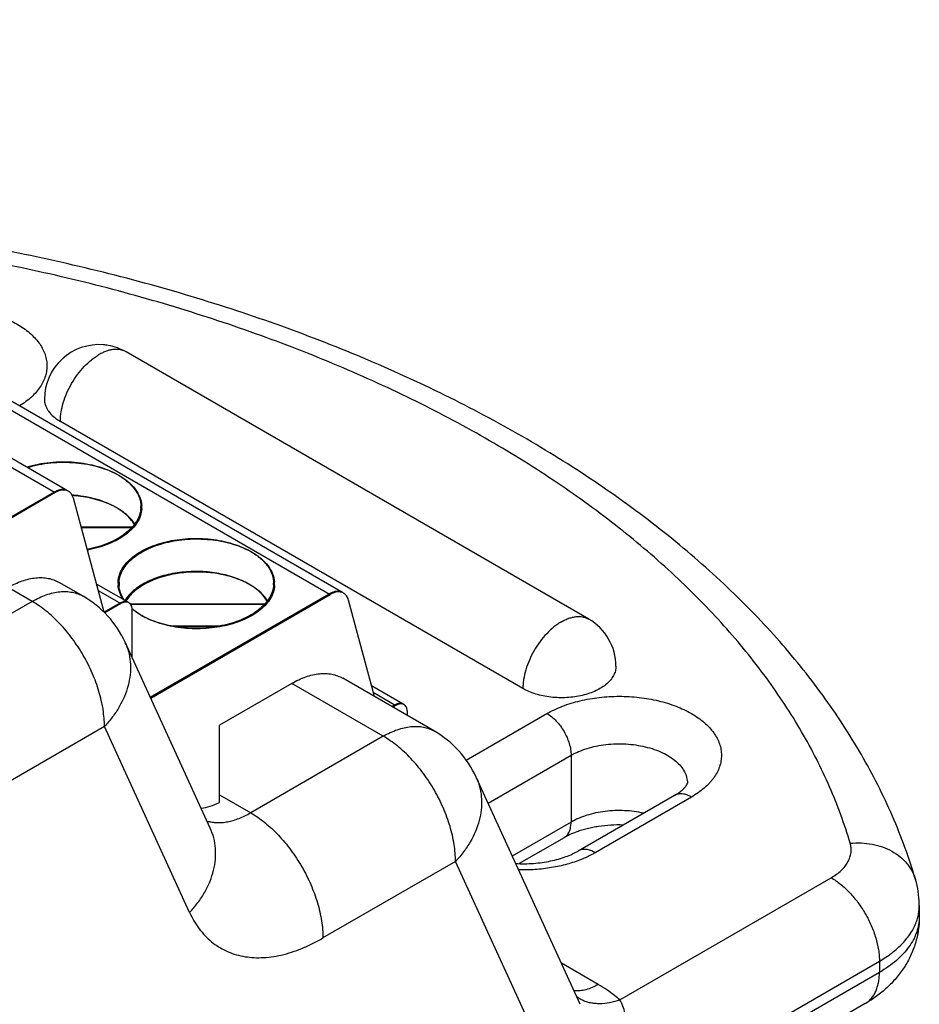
# Model space of a CAD drawing. Header units: inches. Extents: x 0 to 22, y 0 to 17.
# Tile 17 of 17: x 19.463 to 20.123, y 14.252 to 14.975. Entities that reach past the tile are written whole.
import ezdxf

# ---------------------------------------------------------------- set-up
doc = ezdxf.new("R2010")
doc.units = ezdxf.units.IN
doc.header["$LTSCALE"] = 1.21
doc.header["$MEASUREMENT"] = 0
doc.layers.get('0').update_dxf_attribs({"linetype": 'CONTINUOUS'})
doc.layers.add('02___PRT_ALL_AXES', color=7, linetype='CONTINUOUS')

msp = doc.modelspace()

# ---------------------------------------------------------------- linework, layer by layer
at = {"color": 7, "linetype": 'CONTINUOUS'}
for p, q in [((18.88932, 14.97384), (19.48856, 14.62784)), ((19.4977, 14.62923), (18.89916, 14.97481)), ((19.09115, 14.89912), (19.69039, 14.55312)), ((19.69953, 14.55451), (19.10099, 14.90009)), ((19.48785, 14.62825), (19.40286, 14.57918)), ((19.4977, 14.62923), (19.49584, 14.62995)), ((19.49804, 14.62901), (19.49654, 14.62955)), ((19.48856, 14.62784), (19.40357, 14.57877)), ((19.50163, 14.62484), (19.50061, 14.62677)), ((19.52441, 14.5401), (19.50201, 14.62369)), ((19.54501, 14.60238), (19.50772, 14.60238)), ((19.54463, 14.60197), (19.50783, 14.60197)), ((19.51198, 14.58646), (19.51326, 14.58646)), ((19.47169, 14.54805), (19.45401, 14.55825)), ((19.50919, 14.55176), (19.49152, 14.56197)), ((19.54202, 14.54741), (19.51886, 14.56078)), ((19.52013, 14.55606), (19.53682, 14.54642)), ((19.55836, 14.47771), (19.68969, 14.55353)), ((19.55866, 14.47706), (19.69039, 14.55312)), ((19.69953, 14.55451), (19.69767, 14.55523)), ((19.69988, 14.55429), (19.69837, 14.55483)), ((19.70347, 14.55012), (19.70244, 14.55205)), ((19.72279, 14.47825), (19.70384, 14.54897)), ((19.47169, 14.54805), (18.50243, 13.9884)), ((19.53612, 14.54683), (19.52443, 14.54008)), ((19.53682, 14.54642), (19.52496, 14.53957)), ((19.54101, 14.54754), (19.53941, 14.54744)), ((19.5417, 14.54758), (19.5403, 14.54794)), ((19.54237, 14.54719), (19.54101, 14.54754)), ((19.64244, 14.54612), (19.54377, 14.54612)), ((19.64206, 14.54571), (19.54409, 14.54571)), ((19.54476, 14.54435), (19.54445, 14.54511)), ((19.54513, 14.5426), (19.54476, 14.54435)), ((19.54518, 14.50648), (19.54518, 14.5416)), ((19.5492, 14.53942), (19.54559, 14.54211)), ((19.57291, 14.53021), (19.61069, 14.53021)), ((19.57518, 14.5298), (19.60816, 14.5298)), ((19.60237, 14.38166), (19.53988, 14.51805)), ((19.76681, 14.45283), (19.69964, 14.49161)), ((19.66214, 14.4879), (19.60905, 14.45725)), ((19.72931, 14.44911), (19.66214, 14.4879)), ((19.74385, 14.47269), (19.7207, 14.48606)), ((19.72196, 14.48134), (19.73866, 14.4717)), ((19.73795, 14.47211), (19.73569, 14.4708)), ((19.73866, 14.4717), (19.73639, 14.47039)), ((19.74284, 14.47282), (19.74124, 14.47272)), ((19.74354, 14.47286), (19.74213, 14.47322)), ((19.7442, 14.47247), (19.74284, 14.47282)), ((19.7466, 14.46963), (19.74628, 14.47039)), ((19.74696, 14.46788), (19.7466, 14.46963)), ((19.74701, 14.46426), (19.74701, 14.46688)), ((19.79027, 14.43155), (19.84947, 14.46573)), ((19.52472, 14.45619), (18.55546, 13.89655)), ((19.58722, 14.3198), (19.52472, 14.45619)), ((19.60905, 14.4004), (19.60905, 14.45725)), ((19.72931, 14.44911), (19.63203, 14.39294)), ((19.80627, 14.39996), (19.86714, 14.43511)), ((19.86714, 14.43511), (19.86714, 14.38612)), ((19.87386, 14.25244), (19.7975, 14.41912)), ((19.60905, 14.40621), (19.63203, 14.39294)), ((19.94303, 14.40573), (19.87232, 14.3649)), ((19.95553, 14.40449), (19.88482, 14.36366)), ((19.86714, 14.38612), (19.82402, 14.36122)), ((19.86197, 14.37468), (19.82897, 14.35563)), ((19.78235, 14.35726), (19.68506, 14.30109)), ((19.87395, 14.15733), (19.78235, 14.35726)), ((19.90288, 14.25569), (20.05804, 14.34528)), ((20.12269, 14.32487), (20.12269, 14.3167)), ((19.88714, 14.26701), (19.86001, 14.28268)), ((19.87395, 14.15733), (20.0934, 14.28404)), ((20.0934, 14.28404), (20.0934, 14.27587)), ((20.0934, 14.27587), (19.88129, 14.1534)), ((20.08304, 14.25299), (19.92092, 14.15938))]:
    msp.add_line(p, q, dxfattribs=at)
for centre, radius, start, end in [((19.49486, 14.62222), 0.00752, 77.04793, 84.91854), ((19.49513, 14.62314), 0.00655, 60.01562, 63.57959), ((19.49445, 14.53263), 0.09361, 84.63266, 85.92736), ((19.49517, 14.53225), 0.09358, 84.91174, 86.25392), ((19.49125, 14.62082), 0.01113, 14.93177, 21.12244), ((19.50638, 14.56848), 0.05543, 60.89696, 63.43272), ((19.50767, 14.57248), 0.05132, 59.49968, 59.99896), ((19.50769, 14.57086), 0.05272, 60.4063, 60.87994), ((19.50807, 14.57154), 0.05194, 59.99887, 60.40613), ((19.508, 14.57303), 0.05068, 59.07242, 59.49953), ((19.50945, 14.57387), 0.04923, 56.95902, 60.03029), ((19.5089, 14.57453), 0.04893, 56.95853, 59.08245), ((19.53235, 14.61756), 0.01909, 356.43418, 359.99816), ((19.53306, 14.61716), 0.01909, 356.42596, 3.789), ((19.5538, 14.56131), 0.01909, 180.00122, 183.78823), ((19.55451, 14.5609), 0.01909, 176.42596, 183.789), ((19.60381, 14.51222), 0.05543, 60.89696, 63.43272), ((19.60511, 14.51622), 0.05132, 59.49968, 59.99896), ((19.60512, 14.5146), 0.05272, 60.4063, 60.87994), ((19.60551, 14.51528), 0.05194, 59.99887, 60.40613), ((19.60543, 14.51677), 0.05068, 59.07242, 59.49953), ((19.60688, 14.51761), 0.04923, 56.95902, 60.03029), ((19.60634, 14.51827), 0.04893, 56.95853, 59.08245), ((19.62979, 14.56131), 0.01909, 356.43418, 359.99816), ((19.6305, 14.5609), 0.01909, 356.42596, 3.789), ((19.47169, 14.48681), 0.075, 24.6203, 59.99766), ((19.56271, 14.53476), 0.02602, 144.20684, 148.48168), ((19.69669, 14.5475), 0.00752, 77.04793, 84.91854), ((19.69696, 14.54842), 0.00655, 60.01562, 63.57959), ((19.69308, 14.5461), 0.01113, 14.93177, 21.12244), ((19.54004, 14.54397), 0.00397, 60.00264, 65.18515), ((19.54074, 14.54356), 0.00397, 60.00465, 65.90589), ((19.57106, 14.57272), 0.03982, 229.29764, 230.23533), ((19.57154, 14.57456), 0.04167, 230.64703, 231.92712), ((19.53498, 14.54161), 0.0102, 359.9323, 5.57508), ((19.57711, 14.58096), 0.05004, 236.11328, 239.11898), ((19.57835, 14.583), 0.05244, 239.09892, 239.55917), ((19.57831, 14.58456), 0.05377, 239.99895, 240.43536), ((19.57867, 14.58354), 0.05306, 239.55912, 239.99882), ((19.5787, 14.58525), 0.05455, 240.43531, 240.84958), ((19.58036, 14.58829), 0.05802, 240.88135, 243.64606), ((19.50107, 14.50027), 0.04269, 22.2883, 24.61658), ((19.74187, 14.46925), 0.00397, 60.00264, 65.18515), ((19.74257, 14.46884), 0.00397, 60.00465, 65.90589), ((19.73681, 14.46689), 0.0102, 359.9323, 5.57508), ((19.72931, 14.38787), 0.075, 24.6203, 59.99766), ((19.75869, 14.40134), 0.04269, 22.2883, 24.61658), ((20.05556, 14.32483), 0.06712, 1.1147, 16.5334), ((20.0894, 14.32486), 0.03329, 357.87675, 359.99498), ((20.05647, 14.3249), 0.06621, 359.96375, 1.07461), ((20.08903, 14.32488), 0.03366, 351.58312, 357.85876)]:
    msp.add_arc(centre, radius, start, end, dxfattribs=at)
for points, knots in [([(20.11991, 14.34393), (20.11523, 14.35975), (20.10372, 14.39117), (20.08075, 14.43651), (20.05217, 14.48022), (20.01824, 14.52209), (19.97925, 14.56194), (19.93546, 14.59963), (19.88715, 14.635), (19.83459, 14.66792), (19.77808, 14.69826), (19.71793, 14.72589), (19.65447, 14.75067), (19.58805, 14.7725), (19.51905, 14.79126), (19.44785, 14.80686), (19.37486, 14.81922), (19.32551, 14.82523), (19.30064, 14.82769)], [0, 0, 0, 0, 0.049343, 0.099805, 0.151698, 0.205277, 0.260746, 0.318254, 0.377892, 0.439689, 0.503622, 0.569619, 0.637564, 0.707301, 0.778635, 0.851361, 0.925253, 1, 1, 1, 1]), ([(20.07197, 14.37056), (20.06781, 14.38461), (20.0575, 14.41268), (20.03677, 14.45334), (20.01069, 14.49293), (19.97944, 14.53119), (19.94322, 14.56792), (19.90223, 14.60292), (19.85674, 14.63597), (19.80699, 14.6669), (19.75328, 14.69553), (19.69594, 14.72168), (19.63529, 14.74522), (19.5717, 14.76599), (19.50554, 14.78388), (19.43719, 14.79879), (19.36706, 14.81062), (19.31963, 14.81639), (19.29573, 14.81875)], [0, 0, 0, 0, 0.046601, 0.094758, 0.144796, 0.196994, 0.251549, 0.308575, 0.368117, 0.430163, 0.494642, 0.561439, 0.630399, 0.701329, 0.774005, 0.848189, 0.923631, 1, 1, 1, 1]), ([(19.35644, 14.7526), (19.35823, 14.75357), (19.36198, 14.75539), (19.36789, 14.75774), (19.37417, 14.75976), (19.38303, 14.762), (19.39464, 14.76382), (19.40887, 14.76446), (19.42076, 14.76368), (19.43007, 14.76227), (19.43681, 14.76084), (19.44328, 14.75904), (19.45131, 14.75624), (19.45875, 14.75275), (19.46536, 14.74857), (19.46968, 14.74525), (19.47343, 14.7417), (19.47658, 14.73796), (19.4791, 14.73405), (19.48096, 14.73001), (19.48214, 14.72588), (19.48263, 14.72169), (19.48241, 14.7175), (19.48149, 14.71334), (19.47988, 14.70926), (19.47761, 14.7053), (19.47469, 14.70148), (19.47116, 14.69786), (19.46705, 14.69445), (19.46403, 14.69239), (19.46243, 14.6914)], [0, 0, 0, 0, 0.033093, 0.067598, 0.103331, 0.140112, 0.216034, 0.293669, 0.371123, 0.40921, 0.446561, 0.482965, 0.518238, 0.584712, 0.615738, 0.64519, 0.673079, 0.699471, 0.724506, 0.748408, 0.771468, 0.794049, 0.816553, 0.839389, 0.862934, 0.887508, 0.913365, 0.940687, 0.969572, 1, 1, 1, 1]), ([(19.46752, 14.64665), (19.47308, 14.64837), (19.48482, 14.65061), (19.50263, 14.65072), (19.51966, 14.64771), (19.53013, 14.64352), (19.53473, 14.64087)], [0, 0, 0, 0, 0.253004, 0.515354, 0.769584, 1, 1, 1, 1]), ([(19.46822, 14.64624), (19.47379, 14.64796), (19.48553, 14.6502), (19.50334, 14.65031), (19.52036, 14.6473), (19.53084, 14.64311), (19.53543, 14.64046)], [0, 0, 0, 0, 0.253004, 0.515355, 0.769584, 1, 1, 1, 1]), ([(19.53473, 14.64087), (19.53723, 14.63942), (19.54178, 14.63629), (19.54721, 14.63058), (19.55064, 14.62427), (19.55145, 14.61974), (19.55145, 14.61756)], [0, 0, 0, 0, 0.289769, 0.549061, 0.782222, 1, 1, 1, 1]), ([(19.53543, 14.64046), (19.53782, 14.63908), (19.54218, 14.63611), (19.54746, 14.63072), (19.55095, 14.62479), (19.55197, 14.6205), (19.55211, 14.61842)], [0, 0, 0, 0, 0.288414, 0.547993, 0.782176, 1, 1, 1, 1]), ([(19.49584, 14.62995), (19.4946, 14.63024), (19.49173, 14.63012), (19.48916, 14.629), (19.48785, 14.62825)], [0, 0, 0, 0, 0.457257, 1, 1, 1, 1]), ([(19.49552, 14.62971), (19.49498, 14.62976), (19.49254, 14.62972), (19.49019, 14.62878), (19.48856, 14.62784)], [0, 0, 0, 0, 0.224483, 1, 1, 1, 1]), ([(19.50061, 14.62677), (19.50046, 14.62698), (19.49984, 14.62778), (19.49905, 14.62844), (19.4984, 14.62882)], [0, 0, 0, 0, 0.25784, 1, 1, 1, 1]), ([(19.53333, 14.61692), (19.529, 14.61943), (19.51913, 14.62341), (19.5087, 14.62531), (19.50321, 14.62583)], [0, 0, 0, 0, 0.475617, 1, 1, 1, 1]), ([(19.53117, 14.61806), (19.52705, 14.62012), (19.51795, 14.62341), (19.50844, 14.62502), (19.50347, 14.62546)], [0, 0, 0, 0, 0.479909, 1, 1, 1, 1]), ([(19.55141, 14.61638), (19.5513, 14.61469), (19.55061, 14.61123), (19.54825, 14.60631), (19.54465, 14.6017), (19.53805, 14.59584), (19.52714, 14.58998), (19.51733, 14.58722), (19.51205, 14.58623)], [0, 0, 0, 0, 0.09607, 0.197245, 0.30661, 0.425946, 0.695266, 1, 1, 1, 1]), ([(19.55212, 14.61597), (19.55201, 14.61426), (19.55131, 14.61077), (19.54891, 14.60582), (19.54525, 14.60117), (19.53854, 14.59528), (19.52748, 14.58941), (19.51754, 14.58668), (19.51219, 14.58571)], [0, 0, 0, 0, 0.095863, 0.196894, 0.306207, 0.425583, 0.695132, 1, 1, 1, 1]), ([(19.5467, 14.6044), (19.54609, 14.60545), (19.54313, 14.60983), (19.53899, 14.61333), (19.53558, 14.61554)], [0, 0, 0, 0, 0.22966, 1, 1, 1, 1]), ([(19.54695, 14.60475), (19.54635, 14.60573), (19.54342, 14.60978), (19.5395, 14.61304), (19.53629, 14.61514)], [0, 0, 0, 0, 0.230739, 1, 1, 1, 1]), ([(19.53471, 14.56131), (19.53471, 14.56293), (19.53514, 14.56626), (19.53705, 14.57107), (19.54015, 14.57563), (19.54599, 14.58149), (19.55594, 14.58755), (19.57023, 14.59232), (19.58628, 14.59458), (19.60277, 14.59412), (19.61837, 14.591), (19.62794, 14.58705), (19.63216, 14.58461)], [0, 0, 0, 0, 0.04286, 0.087491, 0.135327, 0.187291, 0.304557, 0.438226, 0.582568, 0.729722, 0.871308, 1, 1, 1, 1]), ([(19.53545, 14.56209), (19.53555, 14.56369), (19.53619, 14.56697), (19.53833, 14.57166), (19.54161, 14.57609), (19.54763, 14.58175), (19.55764, 14.58756), (19.57188, 14.59211), (19.58774, 14.59419), (19.60398, 14.59364), (19.61931, 14.59051), (19.62871, 14.5866), (19.63287, 14.5842)], [0, 0, 0, 0, 0.042913, 0.087922, 0.136312, 0.188866, 0.307064, 0.441025, 0.585019, 0.731391, 0.872061, 1, 1, 1, 1]), ([(19.63216, 14.58461), (19.63467, 14.58317), (19.63921, 14.58004), (19.64464, 14.57433), (19.64808, 14.56801), (19.64888, 14.56348), (19.64888, 14.56131)], [0, 0, 0, 0, 0.289769, 0.549061, 0.782222, 1, 1, 1, 1]), ([(19.63287, 14.5842), (19.63526, 14.58282), (19.63961, 14.57985), (19.6449, 14.57446), (19.64839, 14.56853), (19.64941, 14.56424), (19.64955, 14.56216)], [0, 0, 0, 0, 0.288414, 0.547993, 0.782176, 1, 1, 1, 1]), ([(19.45401, 14.55825), (19.4557, 14.55923), (19.45908, 14.561), (19.46423, 14.56311), (19.46929, 14.56458), (19.47421, 14.56541), (19.47895, 14.56557), (19.48345, 14.56507), (19.48768, 14.5639), (19.49029, 14.56268), (19.49152, 14.56197)], [0, 0, 0, 0, 0.148465, 0.289465, 0.422765, 0.548679, 0.668016, 0.781951, 0.892005, 1, 1, 1, 1]), ([(19.63077, 14.56066), (19.62731, 14.56266), (19.61959, 14.56602), (19.60698, 14.5691), (19.59344, 14.5703), (19.57981, 14.56956), (19.5669, 14.56692), (19.55548, 14.56253), (19.54621, 14.55665), (19.54154, 14.55153), (19.53987, 14.54884)], [0, 0, 0, 0, 0.121552, 0.25436, 0.393602, 0.533549, 0.668391, 0.793004, 0.903812, 1, 1, 1, 1]), ([(19.62861, 14.5618), (19.62516, 14.56352), (19.61765, 14.5664), (19.60557, 14.56897), (19.59278, 14.56987), (19.57999, 14.56904), (19.56786, 14.56654), (19.55704, 14.56249), (19.54809, 14.5571), (19.54339, 14.55245), (19.54161, 14.54998)], [0, 0, 0, 0, 0.123585, 0.256714, 0.395014, 0.533423, 0.666885, 0.790924, 0.902322, 1, 1, 1, 1]), ([(19.53859, 14.54936), (19.53749, 14.551), (19.53569, 14.55441), (19.53487, 14.5582), (19.53475, 14.56004)], [0, 0, 0, 0, 0.515007, 1, 1, 1, 1]), ([(19.53929, 14.54896), (19.5382, 14.55059), (19.5364, 14.554), (19.53558, 14.55779), (19.53546, 14.55964)], [0, 0, 0, 0, 0.515007, 1, 1, 1, 1]), ([(19.64955, 14.55971), (19.64945, 14.5581), (19.64882, 14.55482), (19.64667, 14.55013), (19.64339, 14.54571), (19.63738, 14.54004), (19.62737, 14.53423), (19.61313, 14.52968), (19.59726, 14.5276), (19.58102, 14.52815), (19.56569, 14.53129), (19.55629, 14.53519), (19.55214, 14.53759)], [0, 0, 0, 0, 0.042913, 0.087922, 0.136312, 0.188866, 0.307064, 0.441025, 0.585019, 0.731391, 0.872061, 1, 1, 1, 1]), ([(19.64884, 14.56012), (19.64875, 14.55856), (19.64815, 14.5554), (19.64614, 14.55086), (19.64305, 14.54655), (19.6374, 14.54102), (19.62795, 14.53526), (19.61442, 14.53059), (19.59922, 14.5282), (19.58347, 14.52827), (19.56834, 14.53079), (19.55889, 14.53418), (19.55461, 14.5363)], [0, 0, 0, 0, 0.042854, 0.087687, 0.135721, 0.187726, 0.304399, 0.436699, 0.579568, 0.726012, 0.868446, 1, 1, 1, 1]), ([(19.64413, 14.54814), (19.64353, 14.54919), (19.64056, 14.55358), (19.63642, 14.55707), (19.63302, 14.55929)], [0, 0, 0, 0, 0.22966, 1, 1, 1, 1]), ([(19.64439, 14.54849), (19.64378, 14.54947), (19.64086, 14.55352), (19.63694, 14.55679), (19.63373, 14.55888)], [0, 0, 0, 0, 0.230739, 1, 1, 1, 1]), ([(19.47169, 14.54805), (19.47338, 14.54902), (19.47676, 14.55079), (19.48191, 14.5529), (19.48697, 14.55437), (19.49189, 14.5552), (19.49663, 14.55536), (19.50113, 14.55486), (19.50535, 14.55369), (19.50796, 14.55247), (19.50919, 14.55176)], [0, 0, 0, 0, 0.148465, 0.289465, 0.422765, 0.548679, 0.668016, 0.781951, 0.892005, 1, 1, 1, 1]), ([(19.69767, 14.55523), (19.69643, 14.55552), (19.69356, 14.5554), (19.69099, 14.55428), (19.68969, 14.55353)], [0, 0, 0, 0, 0.457257, 1, 1, 1, 1]), ([(19.69736, 14.55499), (19.69681, 14.55504), (19.69437, 14.555), (19.69202, 14.55406), (19.69039, 14.55312)], [0, 0, 0, 0, 0.224483, 1, 1, 1, 1]), ([(19.70244, 14.55205), (19.70229, 14.55227), (19.70167, 14.55306), (19.70088, 14.55372), (19.70024, 14.5541)], [0, 0, 0, 0, 0.25784, 1, 1, 1, 1]), ([(19.52472, 14.45619), (19.52472, 14.45824), (19.52454, 14.46243), (19.52349, 14.4711), (19.5209, 14.48227), (19.51599, 14.4956), (19.50943, 14.5086), (19.50145, 14.52078), (19.49236, 14.53169), (19.48399, 14.53953), (19.47701, 14.54476), (19.47347, 14.54702), (19.47169, 14.54805)], [0, 0, 0, 0, 0.05579, 0.114185, 0.237385, 0.366989, 0.499996, 0.633003, 0.762609, 0.885812, 0.944208, 1, 1, 1, 1]), ([(19.5403, 14.54794), (19.53998, 14.54797), (19.53851, 14.54795), (19.5371, 14.54739), (19.53612, 14.54683)], [0, 0, 0, 0, 0.22446, 1, 1, 1, 1]), ([(19.53941, 14.54744), (19.5392, 14.54739), (19.5383, 14.54716), (19.53744, 14.54677), (19.53682, 14.54642)], [0, 0, 0, 0, 0.234322, 1, 1, 1, 1]), ([(19.54445, 14.54511), (19.54435, 14.54531), (19.54392, 14.54606), (19.54328, 14.54669), (19.54273, 14.547)], [0, 0, 0, 0, 0.264296, 1, 1, 1, 1]), ([(19.55143, 14.538), (19.55093, 14.53829), (19.549, 14.53944), (19.54715, 14.54073), (19.54584, 14.54175)], [0, 0, 0, 0, 0.257276, 1, 1, 1, 1]), ([(19.54057, 14.51646), (19.54151, 14.51416), (19.543, 14.50936), (19.544, 14.50181), (19.54374, 14.49401), (19.54172, 14.48329), (19.53721, 14.47278), (19.53074, 14.46305), (19.52683, 14.45842), (19.52472, 14.45619)], [0, 0, 0, 0, 0.113138, 0.228025, 0.345882, 0.467622, 0.724328, 0.860147, 1, 1, 1, 1]), ([(19.66214, 14.4879), (19.66383, 14.48888), (19.6672, 14.49064), (19.67236, 14.49275), (19.67742, 14.49423), (19.68234, 14.49505), (19.68707, 14.49522), (19.69157, 14.49471), (19.6958, 14.49355), (19.69841, 14.49232), (19.69964, 14.49161)], [0, 0, 0, 0, 0.148465, 0.289465, 0.422765, 0.548679, 0.668016, 0.781951, 0.892005, 1, 1, 1, 1]), ([(19.84947, 14.46573), (19.85124, 14.46675), (19.85497, 14.46869), (19.86299, 14.47212), (19.87396, 14.47545), (19.88796, 14.47787), (19.90007, 14.47855), (19.90984, 14.47827), (19.91711, 14.47765), (19.92424, 14.47662), (19.93116, 14.4752), (19.93781, 14.47339), (19.94605, 14.47055), (19.95368, 14.467), (19.96044, 14.46271), (19.96484, 14.4593), (19.96865, 14.45566), (19.97183, 14.45181), (19.97433, 14.44779), (19.97615, 14.44364), (19.97725, 14.4394), (19.97762, 14.43511), (19.97725, 14.43082), (19.97615, 14.42657), (19.97433, 14.42242), (19.97227, 14.41912), (19.9703, 14.41656), (19.96806, 14.41399), (19.96484, 14.41091), (19.96044, 14.4075), (19.95722, 14.40546), (19.95553, 14.40449)], [0, 0, 0, 0, 0.032522, 0.066554, 0.138342, 0.213878, 0.291389, 0.330284, 0.36893, 0.407082, 0.444508, 0.480984, 0.516316, 0.582831, 0.613828, 0.643213, 0.671001, 0.697266, 0.722161, 0.745927, 0.76888, 0.79141, 0.81394, 0.836896, 0.860659, 0.88555, 0.898505, 0.911826, 0.93963, 0.969038, 1, 1, 1, 1]), ([(19.74213, 14.47322), (19.74181, 14.47325), (19.74034, 14.47324), (19.73893, 14.47267), (19.73795, 14.47211)], [0, 0, 0, 0, 0.22446, 1, 1, 1, 1]), ([(19.74124, 14.47272), (19.74103, 14.47267), (19.74013, 14.47245), (19.73927, 14.47205), (19.73866, 14.4717)], [0, 0, 0, 0, 0.234322, 1, 1, 1, 1]), ([(19.74628, 14.47039), (19.74618, 14.47059), (19.74575, 14.47134), (19.74511, 14.47197), (19.74456, 14.47228)], [0, 0, 0, 0, 0.264296, 1, 1, 1, 1]), ([(19.84947, 14.46573), (19.85068, 14.46503), (19.85306, 14.46335), (19.85636, 14.46028), (19.85939, 14.45664), (19.86204, 14.45258), (19.86423, 14.44825), (19.86587, 14.4438), (19.86689, 14.43941), (19.86714, 14.43651), (19.86714, 14.43511)], [0, 0, 0, 0, 0.114073, 0.237356, 0.366988, 0.500006, 0.633023, 0.762653, 0.885931, 1, 1, 1, 1]), ([(19.72931, 14.44911), (19.731, 14.45009), (19.73438, 14.45186), (19.73953, 14.45397), (19.74459, 14.45544), (19.74951, 14.45627), (19.75425, 14.45643), (19.75875, 14.45593), (19.76297, 14.45476), (19.76558, 14.45354), (19.76681, 14.45283)], [0, 0, 0, 0, 0.148465, 0.289465, 0.422765, 0.548679, 0.668016, 0.781951, 0.892005, 1, 1, 1, 1]), ([(19.78235, 14.35726), (19.78235, 14.35931), (19.78216, 14.3635), (19.78111, 14.37216), (19.77852, 14.38333), (19.77361, 14.39666), (19.76705, 14.40966), (19.75907, 14.42185), (19.74998, 14.43276), (19.74161, 14.44059), (19.73463, 14.44583), (19.73109, 14.44809), (19.72931, 14.44911)], [0, 0, 0, 0, 0.05579, 0.114185, 0.237385, 0.366989, 0.499996, 0.633003, 0.762609, 0.885812, 0.944208, 1, 1, 1, 1]), ([(19.86714, 14.43511), (19.86894, 14.43615), (19.87279, 14.43804), (19.879, 14.4403), (19.88571, 14.442), (19.89278, 14.44312), (19.90005, 14.44363), (19.90738, 14.44353), (19.91461, 14.44281), (19.92157, 14.44149), (19.92813, 14.4396), (19.93414, 14.43718), (19.93949, 14.43427), (19.94405, 14.43094), (19.94773, 14.42725), (19.95003, 14.42386), (19.95132, 14.42106), (19.952, 14.41896), (19.95241, 14.41683), (19.9525, 14.41541), (19.9525, 14.4147)], [0, 0, 0, 0, 0.062353, 0.12873, 0.198318, 0.270288, 0.343666, 0.417397, 0.490419, 0.561706, 0.630301, 0.69539, 0.756337, 0.812775, 0.864678, 0.912453, 0.9351, 0.957106, 0.978667, 1, 1, 1, 1]), ([(19.79819, 14.41753), (19.79913, 14.41523), (19.80062, 14.41043), (19.80162, 14.40288), (19.80136, 14.39508), (19.79934, 14.38435), (19.79484, 14.37384), (19.78836, 14.36412), (19.78445, 14.35949), (19.78235, 14.35726)], [0, 0, 0, 0, 0.113138, 0.228025, 0.345882, 0.467622, 0.724328, 0.860147, 1, 1, 1, 1]), ([(19.94303, 14.40573), (19.94409, 14.40634), (19.94559, 14.40728), (19.94741, 14.40863), (19.94855, 14.40957), (19.94952, 14.41046), (19.95034, 14.4113), (19.95099, 14.41206), (19.95151, 14.41272), (19.95188, 14.41329), (19.95215, 14.41375), (19.9523, 14.41408), (19.95239, 14.41429), (19.95243, 14.41441), (19.95246, 14.41451), (19.95248, 14.41459), (19.9525, 14.41465), (19.9525, 14.41469), (19.95251, 14.41471), (19.9525, 14.41473), (19.9525, 14.41471), (19.9525, 14.4147)], [0, 0, 0, 0, 0.275643, 0.397455, 0.508174, 0.607494, 0.695053, 0.770397, 0.833062, 0.883585, 0.92325, 0.953233, 0.96492, 0.974563, 0.982311, 0.988318, 0.992736, 0.99571, 0.997379, 0.997888, 1, 1, 1, 1]), ([(19.95553, 14.40449), (19.95444, 14.40512), (19.95225, 14.40616), (19.9489, 14.40697), (19.94622, 14.4069), (19.94431, 14.40637), (19.94344, 14.40596), (19.94303, 14.40572)], [0, 0, 0, 0, 0.289323, 0.5487, 0.781663, 0.891835, 1, 1, 1, 1]), ([(19.59563, 14.39628), (19.59787, 14.3966), (19.60246, 14.39767), (19.60684, 14.39938), (19.60905, 14.4004)], [0, 0, 0, 0, 0.481573, 1, 1, 1, 1]), ([(19.59996, 14.38689), (19.60112, 14.38655), (19.60352, 14.386), (19.60726, 14.38566), (19.61116, 14.38576), (19.61519, 14.38632), (19.61933, 14.38732), (19.62355, 14.38877), (19.62782, 14.39064), (19.63063, 14.39213), (19.63203, 14.39294)], [0, 0, 0, 0, 0.108005, 0.219431, 0.335251, 0.456239, 0.582968, 0.71582, 0.8549, 1, 1, 1, 1]), ([(19.63203, 14.39294), (19.63381, 14.39192), (19.63735, 14.38966), (19.64433, 14.38442), (19.6527, 14.37659), (19.66179, 14.36568), (19.66977, 14.35349), (19.67633, 14.34049), (19.68124, 14.32717), (19.68383, 14.316), (19.68488, 14.30733), (19.68506, 14.30314), (19.68506, 14.30109)], [0, 0, 0, 0, 0.055792, 0.11419, 0.237393, 0.366999, 0.500006, 0.633013, 0.762616, 0.885815, 0.94421, 1, 1, 1, 1]), ([(19.92039, 14.39266), (19.9158, 14.39368), (19.90871, 14.39458), (19.89922, 14.39461), (19.89213, 14.39405), (19.88524, 14.39291), (19.8787, 14.39121), (19.87265, 14.38899), (19.8689, 14.38713), (19.86714, 14.38612)], [0, 0, 0, 0, 0.257704, 0.389031, 0.519535, 0.647423, 0.77106, 0.889048, 1, 1, 1, 1]), ([(19.86197, 14.37468), (19.86238, 14.37492), (19.86316, 14.37546), (19.86458, 14.37685), (19.86598, 14.37914), (19.86695, 14.38245), (19.86714, 14.38486), (19.86714, 14.38612)], [0, 0, 0, 0, 0.108168, 0.218342, 0.451308, 0.710683, 1, 1, 1, 1]), ([(19.90531, 14.38397), (19.9023, 14.38405), (19.8963, 14.38396), (19.88888, 14.38319), (19.88314, 14.3822), (19.87902, 14.38129), (19.8751, 14.38022), (19.87257, 14.37939), (19.87134, 14.37895)], [0, 0, 0, 0, 0.262442, 0.520705, 0.646405, 0.768764, 0.886921, 1, 1, 1, 1]), ([(19.58722, 14.3198), (19.58938, 14.32209), (19.59339, 14.32685), (19.59844, 14.33453), (19.60233, 14.3425), (19.60499, 14.35063), (19.60636, 14.35876), (19.60642, 14.36676), (19.60515, 14.37447), (19.60343, 14.37934), (19.60237, 14.38166)], [0, 0, 0, 0, 0.140117, 0.276042, 0.407026, 0.533062, 0.654525, 0.772097, 0.886812, 1, 1, 1, 1]), ([(19.87134, 14.37895), (19.86964, 14.37834), (19.86645, 14.37705), (19.86338, 14.37549), (19.86197, 14.37468)], [0, 0, 0, 0, 0.526545, 1, 1, 1, 1]), ([(20.05804, 14.34528), (20.05941, 14.34606), (20.06197, 14.34772), (20.06539, 14.35054), (20.06822, 14.35359), (20.07039, 14.35682), (20.0719, 14.36019), (20.07269, 14.36366), (20.07274, 14.36716), (20.0723, 14.36944), (20.07197, 14.37056)], [0, 0, 0, 0, 0.151259, 0.293018, 0.425309, 0.549068, 0.665873, 0.778007, 0.88839, 1, 1, 1, 1]), ([(20.07197, 14.37056), (20.07469, 14.37083), (20.08012, 14.37099), (20.0881, 14.3701), (20.09564, 14.3681), (20.10254, 14.36502), (20.1086, 14.36095), (20.11284, 14.35679), (20.11562, 14.3531), (20.11739, 14.35019), (20.11884, 14.34713), (20.11959, 14.34501), (20.11991, 14.34393)], [0, 0, 0, 0, 0.138068, 0.273263, 0.404397, 0.531067, 0.653231, 0.771326, 0.829199, 0.886463, 0.943323, 1, 1, 1, 1]), ([(19.82655, 14.3557), (19.83089, 14.35548), (19.83739, 14.35556), (19.84591, 14.35646), (19.85204, 14.35752), (19.85784, 14.35893), (19.8632, 14.36064), (19.86801, 14.36261), (19.87096, 14.36411), (19.87232, 14.3649)], [0, 0, 0, 0, 0.275695, 0.411472, 0.543617, 0.670411, 0.789962, 0.900415, 1, 1, 1, 1]), ([(19.88482, 14.36366), (19.88372, 14.36429), (19.88154, 14.36533), (19.87819, 14.36614), (19.87551, 14.36607), (19.8736, 14.36554), (19.87273, 14.36513), (19.87232, 14.3649)], [0, 0, 0, 0, 0.289323, 0.5487, 0.781663, 0.891835, 1, 1, 1, 1]), ([(19.88482, 14.36366), (19.88403, 14.3632), (19.88074, 14.36139), (19.87732, 14.35982), (19.87468, 14.35876)], [0, 0, 0, 0, 0.242167, 1, 1, 1, 1]), ([(19.87468, 14.35876), (19.87125, 14.35737), (19.86403, 14.35497), (19.85269, 14.3525), (19.84081, 14.3511), (19.83274, 14.35092), (19.82868, 14.35101)], [0, 0, 0, 0, 0.236622, 0.48477, 0.740694, 1, 1, 1, 1]), ([(20.05804, 14.34528), (20.05923, 14.34459), (20.06159, 14.34309), (20.06624, 14.3396), (20.07182, 14.33437), (20.07788, 14.3271), (20.0832, 14.31898), (20.08758, 14.31031), (20.09085, 14.30142), (20.09258, 14.29398), (20.09328, 14.2882), (20.0934, 14.2854), (20.0934, 14.28404)], [0, 0, 0, 0, 0.055792, 0.11419, 0.237393, 0.366999, 0.500006, 0.633013, 0.762616, 0.885815, 0.94421, 1, 1, 1, 1]), ([(19.58722, 14.3198), (19.58914, 14.31559), (19.5926, 14.30962), (19.59839, 14.30273), (19.60314, 14.29829), (19.60835, 14.29453), (19.61397, 14.29148), (19.61997, 14.28914), (19.62633, 14.28753), (19.63299, 14.28667), (19.64243, 14.2865), (19.65489, 14.28827), (19.66733, 14.29233), (19.67743, 14.29689), (19.68252, 14.29962), (19.68506, 14.30109)], [0, 0, 0, 0, 0.121556, 0.179557, 0.236218, 0.292101, 0.347806, 0.403933, 0.461054, 0.519695, 0.580304, 0.708679, 0.84837, 0.922745, 1, 1, 1, 1]), ([(20.12044, 14.31269), (20.12088, 14.31387), (20.12164, 14.31627), (20.12214, 14.31873), (20.12233, 14.31996)], [0, 0, 0, 0, 0.504445, 1, 1, 1, 1]), ([(20.12269, 14.3167), (20.12269, 14.31341), (20.1222, 14.30683), (20.12003, 14.29718), (20.11708, 14.2895), (20.1141, 14.28366), (20.11074, 14.27805), (20.10585, 14.27149), (20.09903, 14.26442), (20.09141, 14.2582), (20.08589, 14.25463), (20.08304, 14.25299)], [0, 0, 0, 0, 0.125653, 0.250821, 0.375895, 0.438402, 0.50081, 0.625347, 0.749785, 0.874417, 1, 1, 1, 1]), ([(20.12269, 14.3167), (20.12269, 14.31481), (20.12236, 14.31098), (20.12089, 14.30532), (20.11847, 14.29979), (20.11512, 14.29443), (20.11089, 14.2893), (20.10581, 14.28444), (20.09994, 14.2799), (20.09565, 14.27718), (20.0934, 14.27587)], [0, 0, 0, 0, 0.108038, 0.218077, 0.332016, 0.451372, 0.577275, 0.710507, 0.851472, 1, 1, 1, 1]), ([(20.0934, 14.28404), (20.09665, 14.28592), (20.1027, 14.2899), (20.11051, 14.29684), (20.11656, 14.30439), (20.1194, 14.30992), (20.12044, 14.31269)], [0, 0, 0, 0, 0.280594, 0.539796, 0.778469, 1, 1, 1, 1]), ([(20.08304, 14.25299), (20.08386, 14.25346), (20.08544, 14.25456), (20.08752, 14.25661), (20.08931, 14.25904), (20.0908, 14.26183), (20.09196, 14.26495), (20.09279, 14.26836), (20.09329, 14.27204), (20.0934, 14.27457), (20.0934, 14.27587)], [0, 0, 0, 0, 0.108022, 0.218073, 0.331987, 0.451321, 0.577252, 0.710601, 0.851598, 1, 1, 1, 1]), ([(19.88714, 14.26701), (19.88567, 14.26616), (19.88272, 14.26467), (19.87822, 14.26307), (19.87385, 14.26221), (19.87099, 14.26215), (19.86962, 14.26226)], [0, 0, 0, 0, 0.277379, 0.536269, 0.776429, 1, 1, 1, 1]), ([(19.90288, 14.25569), (19.90174, 14.25673), (19.89681, 14.26093), (19.89141, 14.26455), (19.88714, 14.26701)], [0, 0, 0, 0, 0.238979, 1, 1, 1, 1]), ([(19.87541, 14.25543), (19.87505, 14.2556), (19.87364, 14.25629), (19.87229, 14.25712), (19.87134, 14.25781)], [0, 0, 0, 0, 0.252165, 1, 1, 1, 1]), ([(19.87395, 14.15733), (19.87697, 14.16126), (19.88127, 14.16731), (19.88654, 14.17565), (19.89143, 14.18405), (19.89685, 14.19472), (19.90127, 14.20569), (19.90404, 14.21452), (19.90569, 14.22106), (19.90686, 14.22752), (19.90739, 14.23286), (19.90751, 14.23703), (19.90743, 14.24006), (19.90717, 14.243), (19.9066, 14.24673), (19.90541, 14.25108), (19.90383, 14.25427), (19.90288, 14.25569)], [0, 0, 0, 0, 0.138695, 0.207476, 0.275747, 0.41037, 0.541848, 0.606058, 0.668978, 0.730311, 0.789766, 0.818651, 0.846903, 0.874474, 0.901285, 0.952407, 1, 1, 1, 1]), ([(19.90288, 14.25569), (19.90047, 14.2548), (19.89564, 14.25342), (19.8895, 14.25273), (19.88482, 14.25292), (19.8815, 14.25339), (19.87836, 14.25421), (19.87637, 14.25499), (19.87541, 14.25543)], [0, 0, 0, 0, 0.274317, 0.531935, 0.654376, 0.772863, 0.887862, 1, 1, 1, 1])]:
    msp.add_open_spline(points, degree=3, knots=knots, dxfattribs=at)
at = {"layer": '02___PRT_ALL_AXES', "color": 7, "linetype": 'CONTINUOUS'}
for p, q in [((19.88007, 14.53507), (19.54066, 14.73104)), ((19.83179, 14.4841), (19.49238, 14.68007))]:
    msp.add_line(p, q, dxfattribs=at)
for centre, radius, start, end in [((19.52066, 14.6964), 0.04, 85.09003, 180.00024), ((19.52066, 14.69637), 0.04003, 80.32158, 85.09019), ((19.52063, 14.69632), 0.04008, 60.01907, 80.29522), ((19.86007, 14.50043), 0.04, 0.00002, 59.99838)]:
    msp.add_arc(centre, radius, start, end, dxfattribs=at)
for points, knots in [([(19.54066, 14.73104), (19.54001, 14.73142), (19.53861, 14.73207), (19.53636, 14.7327), (19.53396, 14.73297), (19.53143, 14.73288), (19.52881, 14.73244), (19.52611, 14.73165), (19.52336, 14.73052), (19.52156, 14.72958), (19.52066, 14.72906)], [0, 0, 0, 0, 0.108019, 0.218068, 0.33198, 0.451313, 0.577245, 0.710595, 0.851595, 1, 1, 1, 1]), ([(19.49238, 14.68007), (19.49238, 14.68117), (19.49247, 14.6834), (19.49303, 14.68802), (19.49442, 14.69398), (19.49703, 14.70109), (19.50053, 14.70802), (19.50479, 14.71452), (19.50964, 14.72034), (19.5141, 14.72452), (19.51783, 14.72731), (19.51971, 14.72852), (19.52066, 14.72906)], [0, 0, 0, 0, 0.05579, 0.114185, 0.237384, 0.366987, 0.499994, 0.633001, 0.762607, 0.88581, 0.944208, 1, 1, 1, 1]), ([(19.48066, 14.6964), (19.48066, 14.69565), (19.48079, 14.69411), (19.48138, 14.69185), (19.48235, 14.68964), (19.48418, 14.6867), (19.48672, 14.68403), (19.48976, 14.68168), (19.49148, 14.68059), (19.49238, 14.68007)], [0, 0, 0, 0, 0.108074, 0.218163, 0.332122, 0.451516, 0.710539, 0.851593, 1, 1, 1, 1]), ([(19.86007, 14.53309), (19.86097, 14.53361), (19.86277, 14.53455), (19.86552, 14.53568), (19.86822, 14.53647), (19.87085, 14.53691), (19.87337, 14.53699), (19.87577, 14.53673), (19.87802, 14.5361), (19.87942, 14.53545), (19.88007, 14.53507)], [0, 0, 0, 0, 0.148405, 0.289405, 0.422755, 0.548687, 0.66802, 0.781932, 0.891981, 1, 1, 1, 1]), ([(19.86007, 14.53309), (19.85913, 14.53254), (19.85724, 14.53134), (19.85352, 14.52855), (19.84905, 14.52437), (19.8442, 14.51855), (19.83995, 14.51205), (19.83645, 14.50512), (19.83383, 14.49801), (19.83244, 14.49205), (19.83189, 14.48743), (19.83179, 14.48519), (19.83179, 14.4841)], [0, 0, 0, 0, 0.055792, 0.11419, 0.237393, 0.366999, 0.500006, 0.633013, 0.762616, 0.885815, 0.94421, 1, 1, 1, 1]), ([(19.90007, 14.50043), (19.90007, 14.49986), (19.9, 14.49872), (19.89956, 14.49643), (19.89843, 14.49359), (19.89626, 14.49039), (19.89331, 14.48743), (19.88966, 14.48477), (19.88539, 14.48244), (19.88058, 14.48051), (19.87533, 14.47899), (19.86976, 14.47794), (19.86398, 14.47736), (19.85812, 14.47728), (19.8523, 14.47769), (19.84664, 14.47859), (19.84127, 14.47995), (19.8363, 14.48175), (19.83322, 14.48327), (19.83179, 14.4841)], [0, 0, 0, 0, 0.021335, 0.042899, 0.087479, 0.135259, 0.187165, 0.243607, 0.304559, 0.369652, 0.438253, 0.509543, 0.582573, 0.656312, 0.729692, 0.801655, 0.871267, 0.93767, 1, 1, 1, 1])]:
    msp.add_open_spline(points, degree=3, knots=knots, dxfattribs=at)

doc.saveas('drawing.dxf')
